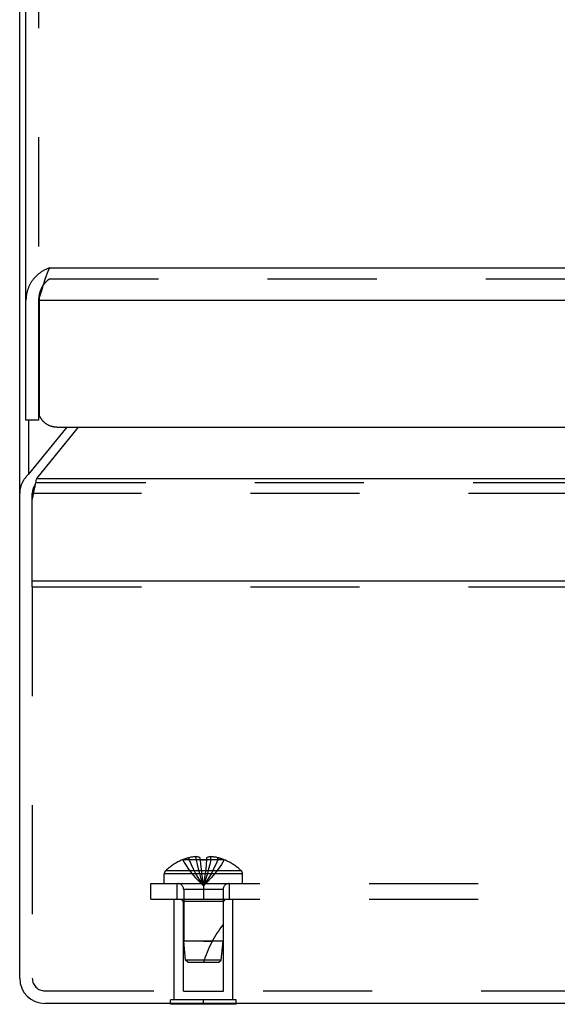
# Model space of a CAD drawing. Header units: inches. Extents: x 0 to 94.4, y 0 to 61.1.
# Tile 5 of 112: x 18.9 to 21.4, y 27.8 to 32.5. Entities that reach past the tile are written whole.
import ezdxf

# ---------------------------------------------------------------- set-up
doc = ezdxf.new("R2010")
doc.units = ezdxf.units.IN
doc.header["$LTSCALE"] = 5.194444
doc.header["$MEASUREMENT"] = 0
doc.linetypes.add('HIDDEN', pattern=[0.2, 0.1, -0.1])
doc.layers.get('0').update_dxf_attribs({"linetype": 'CONTINUOUS'})
for name, color, linetype in [('DEFAULT_2', 8, 'HIDDEN'), ('DOOR_ASSEMBLY', 7, 'CONTINUOUS'), ('SUBPANEL', 7, 'CONTINUOUS')]:
    doc.layers.add(name, color=color, linetype=linetype)

msp = doc.modelspace()

# ---------------------------------------------------------------- linework, layer by layer
at = {"color": 3, "linetype": 'Continuous'}
for p, q in [((18.8847, 27.9403), (18.8847, 36.1911)), ((18.9276, 30.3409), (18.9276, 30.5992)), ((18.9276, 30.3409), (19.1112, 30.5662)), ((18.9661, 30.3216), (19.1655, 30.5662)), ((18.9605, 30.2951), (18.9624, 30.3041)), ((18.9624, 30.3041), (18.9638, 30.3108)), ((18.9638, 30.3108), (18.9652, 30.3173)), ((18.9652, 30.3173), (18.9661, 30.3216)), ((18.9661, 30.3216), (42.8033, 30.3216)), ((18.9503, 30.2456), (18.9526, 30.2566)), ((18.9526, 30.2566), (18.9573, 30.2792)), ((18.9573, 30.2792), (18.9577, 30.2815)), ((18.9577, 30.2815), (18.9605, 30.2951)), ((18.9447, 30.2206), (18.9456, 30.2246)), ((18.9447, 29.8042), (18.9447, 30.2206)), ((18.9456, 30.2246), (18.947, 30.2307)), ((18.947, 30.2307), (18.9484, 30.237)), ((18.9484, 30.237), (18.9503, 30.2456)), ((18.9447, 29.8342), (42.8247, 29.8342)), ((42.7647, 27.8203), (19.0047, 27.8203))]:
    msp.add_line(p, q, dxfattribs=at)
at = {"color": 7, "linetype": 'Continuous'}
for p, q in [((18.9447, 30.2513), (18.9447, 30.2501)), ((18.9447, 30.2206), (18.9447, 30.2501)), ((19.6037, 27.8163), (19.6037, 27.8203)), ((19.9157, 27.8163), (19.6037, 27.8163)), ((19.7597, 27.8163), (19.7597, 27.8203)), ((19.9157, 27.8163), (19.9157, 27.8203))]:
    msp.add_line(p, q, dxfattribs=at)
at = {"color": 3, "linetype": 'Continuous'}
msp.add_lwpolyline([(18.9276, 30.3409), (18.9258, 30.3394), (18.9241, 30.3378), (18.9225, 30.3362), (18.9208, 30.3346), (18.9192, 30.333), (18.9176, 30.3313), (18.9161, 30.3296), (18.9146, 30.3279), (18.9131, 30.3262), (18.9116, 30.3244), (18.9102, 30.3227), (18.9088, 30.3208), (18.9075, 30.319), (18.9061, 30.3172), (18.9049, 30.3153), (18.9036, 30.3134), (18.9024, 30.3115), (18.9012, 30.3095), (18.9001, 30.3076), (18.899, 30.3056), (18.8979, 30.3036), (18.8969, 30.3016), (18.8959, 30.2996), (18.895, 30.2976), (18.8941, 30.2955), (18.8932, 30.2934), (18.8924, 30.2914), (18.8916, 30.2893), (18.8909, 30.2872), (18.8902, 30.285), (18.8895, 30.2829), (18.8889, 30.2808), (18.8883, 30.2786), (18.8878, 30.2765), (18.8873, 30.2743), (18.8868, 30.2721), (18.8864, 30.2699), (18.8861, 30.2677), (18.8858, 30.2655), (18.8855, 30.2633), (18.8852, 30.2611), (18.885, 30.2589), (18.8849, 30.2567), (18.8848, 30.2545), (18.8847, 30.2523), (18.8847, 30.2501)], dxfattribs=at)
at = {"color": 7, "linetype": 'Continuous'}
msp.add_lwpolyline([(18.9605, 30.2947), (18.9604, 30.2946), (18.9596, 30.2936), (18.9589, 30.2926), (18.9582, 30.2916), (18.9574, 30.2906), (18.9568, 30.2896), (18.9561, 30.2886), (18.9554, 30.2875), (18.9548, 30.2865), (18.9542, 30.2854), (18.9535, 30.2843), (18.953, 30.2832), (18.9524, 30.2821), (18.9518, 30.281), (18.9513, 30.2799), (18.9508, 30.2788), (18.9503, 30.2776), (18.9498, 30.2765), (18.9494, 30.2754), (18.949, 30.2742), (18.9486, 30.273), (18.9482, 30.2719), (18.9478, 30.2707), (18.9474, 30.2695), (18.9471, 30.2683), (18.9468, 30.2671), (18.9465, 30.2659), (18.9462, 30.2647), (18.946, 30.2635), (18.9458, 30.2623), (18.9456, 30.2611), (18.9454, 30.2599), (18.9452, 30.2587), (18.9451, 30.2574), (18.945, 30.2562), (18.9449, 30.255), (18.9448, 30.2538), (18.9447, 30.2525), (18.9447, 30.2513)], dxfattribs=at)
at = {"color": 3, "linetype": 'Continuous'}
msp.add_arc((19.0047, 27.9403), 0.12, 180, 270, dxfattribs=at)
at = {"layer": 'DEFAULT_2', "color": 8, "linetype": 'HIDDEN'}
for p, q in [((18.9661, 30.3011), (42.8033, 30.3011)), ((18.9447, 30.2506), (42.8247, 30.2506)), ((18.9447, 29.8042), (18.9447, 27.9403)), ((18.9447, 29.8042), (42.8247, 29.8042)), ((19.6197, 27.8373), (19.6197, 28.3163)), ((19.6197, 28.3163), (19.8997, 28.3163)), ((19.6647, 28.3063), (19.6547, 28.3163)), ((19.6647, 27.8788), (19.6647, 28.3063)), ((19.8547, 28.3063), (19.6647, 28.3063)), ((19.8547, 28.3063), (19.8647, 28.3163)), ((19.8547, 27.8788), (19.8547, 28.3063)), ((19.8997, 27.8373), (19.8997, 28.3163)), ((19.0047, 27.8803), (42.7647, 27.8803)), ((19.6647, 27.8788), (19.8547, 27.8788)), ((19.6037, 27.8203), (19.6037, 27.8373)), ((19.9157, 27.8373), (19.6037, 27.8373)), ((19.7597, 27.8203), (19.7597, 27.8373)), ((19.9157, 27.8203), (19.9157, 27.8373))]:
    msp.add_line(p, q, dxfattribs=at)
msp.add_arc((19.0047, 27.9403), 0.06, 180, 270, dxfattribs=at)
at = {"layer": 'DOOR_ASSEMBLY', "color": 3, "linetype": 'Continuous'}
for p, q in [((18.9147, 30.5992), (18.9147, 37.1407)), ((19.0267, 31.3237), (42.7427, 31.3237)), ((18.9969, 31.2432), (18.9922, 31.2274)), ((18.9993, 31.251), (18.9969, 31.2432)), ((19.0016, 31.2587), (18.9993, 31.251)), ((19.0032, 31.2638), (19.0016, 31.2587)), ((19.0048, 31.2687), (19.0032, 31.2638)), ((19.0063, 31.2736), (19.0048, 31.2687)), ((18.9813, 31.1909), (18.9797, 31.1859)), ((18.9828, 31.196), (18.9813, 31.1909)), ((18.9844, 31.2011), (18.9828, 31.196)), ((18.986, 31.2063), (18.9844, 31.2011)), ((18.9883, 31.2142), (18.986, 31.2063)), ((18.992, 31.2267), (18.9883, 31.2142)), ((18.9922, 31.2274), (18.992, 31.2267)), ((18.9797, 30.6185), (18.9797, 31.1859)), ((18.9797, 31.1707), (42.7897, 31.1707)), ((19.0647, 30.5662), (42.7047, 30.5662))]:
    msp.add_line(p, q, dxfattribs=at)
at = {"layer": 'DOOR_ASSEMBLY', "color": 8, "linetype": 'HIDDEN'}
for p, q in [((18.9747, 37.1407), (18.9747, 31.1707)), ((19.0267, 31.2717), (42.7427, 31.2717))]:
    msp.add_line(p, q, dxfattribs=at)
at = {"layer": 'DOOR_ASSEMBLY', "color": 7, "linetype": 'Continuous'}
for p, q in [((18.9747, 31.1707), (18.9747, 30.5992)), ((18.9747, 30.5992), (18.9147, 30.5992))]:
    msp.add_line(p, q, dxfattribs=at)
at = {"layer": 'DOOR_ASSEMBLY', "color": 3, "linetype": 'Continuous'}
for points in [[(19.0267, 31.3237), (19.0239, 31.3228), (19.021, 31.3218), (19.0182, 31.3207), (19.0154, 31.3196), (19.0125, 31.3184), (19.0097, 31.3172), (19.0069, 31.3159), (19.0042, 31.3145), (19.0014, 31.3131), (18.9986, 31.3116), (18.9959, 31.31), (18.9932, 31.3084), (18.9905, 31.3068), (18.9878, 31.305), (18.9852, 31.3032), (18.9825, 31.3014), (18.9799, 31.2995), (18.9774, 31.2975), (18.9748, 31.2955), (18.9723, 31.2935), (18.9699, 31.2913), (18.9675, 31.2892), (18.9651, 31.2869), (18.9627, 31.2846), (18.9604, 31.2823), (18.9581, 31.2799), (18.9559, 31.2775), (18.9537, 31.275), (18.9516, 31.2725), (18.9495, 31.2699), (18.9475, 31.2673), (18.9455, 31.2646), (18.9436, 31.2619), (18.9417, 31.2592), (18.9399, 31.2564), (18.9381, 31.2536), (18.9364, 31.2507), (18.9348, 31.2478), (18.9332, 31.2449), (18.9316, 31.2419), (18.9302, 31.2389), (18.9288, 31.2358), (18.9274, 31.2328), (18.9261, 31.2297), (18.9249, 31.2266), (18.9238, 31.2234), (18.9227, 31.2202), (18.9217, 31.217), (18.9207, 31.2138), (18.9198, 31.2106), (18.919, 31.2073), (18.9183, 31.2041), (18.9176, 31.2008), (18.917, 31.1975), (18.9165, 31.1941), (18.916, 31.1908), (18.9156, 31.1875), (18.9153, 31.1841), (18.915, 31.1808), (18.9148, 31.1774), (18.9147, 31.1741), (18.9147, 31.1707)], [(19.0267, 31.3237), (19.0259, 31.3224), (19.0251, 31.3209), (19.0243, 31.3195), (19.0236, 31.318), (19.0228, 31.3164), (19.022, 31.3148), (19.0212, 31.3131), (19.0204, 31.3114), (19.0196, 31.3097), (19.0189, 31.3079), (19.0181, 31.306), (19.0173, 31.3041), (19.0165, 31.3022), (19.0157, 31.3002), (19.0149, 31.2982), (19.0142, 31.2961), (19.0134, 31.294), (19.0126, 31.2919), (19.0118, 31.2897), (19.011, 31.2875), (19.0102, 31.2853), (19.0095, 31.283), (19.0087, 31.2807), (19.0079, 31.2784), (19.0063, 31.2736)], [(18.9797, 30.6185), (18.9804, 30.6168), (18.9812, 30.6151), (18.982, 30.6134), (18.9829, 30.6117), (18.9838, 30.61), (18.9848, 30.6083), (18.9858, 30.6067), (18.9868, 30.6051), (18.9879, 30.6035), (18.989, 30.6019), (18.9902, 30.6004), (18.9915, 30.5989), (18.9927, 30.5974), (18.994, 30.5959), (18.9954, 30.5945), (18.9967, 30.5931), (18.9982, 30.5917), (18.9996, 30.5903), (19.0011, 30.589), (19.0027, 30.5877), (19.0042, 30.5864), (19.0058, 30.5852), (19.0075, 30.584), (19.0091, 30.5829), (19.0108, 30.5817), (19.0126, 30.5806), (19.0143, 30.5796), (19.0161, 30.5786), (19.0179, 30.5776), (19.0198, 30.5766), (19.0216, 30.5757), (19.0235, 30.5749), (19.0254, 30.574), (19.0274, 30.5732), (19.0293, 30.5725), (19.0313, 30.5718), (19.0333, 30.5711), (19.0353, 30.5705), (19.0373, 30.5699), (19.0394, 30.5694), (19.0414, 30.5689), (19.0435, 30.5684), (19.0456, 30.568), (19.0477, 30.5676), (19.0498, 30.5673), (19.0519, 30.567), (19.054, 30.5668), (19.0562, 30.5666), (19.0583, 30.5664), (19.0604, 30.5663), (19.0626, 30.5662), (19.0647, 30.5662)]]:
    msp.add_lwpolyline(points, dxfattribs=at)
at = {"layer": 'DOOR_ASSEMBLY', "color": 8, "linetype": 'HIDDEN'}
for points in [[(18.997, 31.242), (18.9959, 31.2404), (18.9949, 31.2388), (18.9938, 31.2372), (18.9928, 31.2356), (18.9918, 31.2339), (18.9909, 31.2323), (18.9899, 31.2306), (18.989, 31.2288), (18.9881, 31.2271), (18.9872, 31.2253), (18.9864, 31.2236), (18.9856, 31.2218), (18.9848, 31.2199), (18.984, 31.2181), (18.9833, 31.2163), (18.9826, 31.2144), (18.9819, 31.2125), (18.9812, 31.2106), (18.9806, 31.2087)], [(19.0267, 31.2717), (19.0254, 31.2708), (19.0241, 31.2699), (19.0227, 31.2689), (19.0214, 31.2679), (19.0201, 31.2669), (19.0188, 31.2658), (19.0175, 31.2647), (19.0162, 31.2636), (19.0149, 31.2624), (19.0137, 31.2613), (19.0124, 31.2601), (19.0111, 31.2588), (19.0099, 31.2576), (19.0086, 31.2563), (19.0074, 31.255), (19.0062, 31.2536), (19.005, 31.2523), (19.0038, 31.2509), (19.0026, 31.2495), (19.0015, 31.248), (19.0003, 31.2466), (18.9992, 31.2451), (18.9981, 31.2435), (18.997, 31.242)], [(18.9806, 31.2087), (18.98, 31.2068), (18.9794, 31.2049), (18.9789, 31.2029), (18.9784, 31.201), (18.9779, 31.199), (18.9775, 31.197), (18.9771, 31.195), (18.9767, 31.193), (18.9764, 31.191), (18.976, 31.189), (18.9758, 31.187), (18.9755, 31.185), (18.9753, 31.1829), (18.9751, 31.1809), (18.975, 31.1789), (18.9748, 31.1768), (18.9748, 31.1748), (18.9747, 31.1728), (18.9747, 31.1707)]]:
    msp.add_lwpolyline(points, dxfattribs=at)
at = {"layer": 'SUBPANEL', "color": 8, "linetype": 'HIDDEN'}
for p, q in [((19.7248, 28.5046), (19.7248, 28.5196)), ((19.7946, 28.5046), (19.7946, 28.5196)), ((19.6602, 28.5046), (19.6604, 28.5042)), ((19.6614, 28.5046), (19.6604, 28.5042)), ((19.7442, 28.5046), (19.6614, 28.5046)), ((19.6912, 28.5046), (19.6912, 28.5147)), ((19.7442, 28.5046), (19.7442, 28.5147)), ((19.7442, 28.5046), (19.7464, 28.4821)), ((19.7442, 28.5046), (19.7442, 28.5042)), ((19.7442, 28.5042), (19.7468, 28.5043)), ((19.7463, 28.4825), (19.7487, 28.4606)), ((19.7571, 28.5046), (19.7597, 28.5046)), ((19.7597, 28.5046), (19.7623, 28.5046)), ((19.7726, 28.5043), (19.7752, 28.5042)), ((19.7752, 28.5046), (19.773, 28.4821)), ((19.7752, 28.5147), (19.7752, 28.5046)), ((19.7752, 28.5042), (19.7752, 28.5046)), ((19.858, 28.5046), (19.7752, 28.5046)), ((19.8282, 28.5046), (19.8282, 28.5147)), ((19.859, 28.5042), (19.858, 28.5046)), ((19.8592, 28.5046), (19.859, 28.5042)), ((19.5732, 28.3913), (19.5732, 28.4378)), ((19.9462, 28.4378), (19.5732, 28.4378)), ((19.94, 28.4523), (19.5794, 28.4523)), ((19.7486, 28.4609), (19.7512, 28.4398)), ((19.7511, 28.4399), (19.7538, 28.4194)), ((19.9462, 28.3913), (19.9462, 28.4378)), ((19.5097, 28.3163), (19.5097, 28.3913)), ((19.5097, 28.3913), (42.2597, 28.3913)), ((19.6347, 28.3163), (19.6347, 28.3913)), ((19.7597, 28.3913), (19.7597, 28.3163)), ((19.8847, 28.3163), (19.8847, 28.3913)), ((19.6657, 28.3631), (19.6657, 28.1163)), ((19.8537, 28.3631), (19.6657, 28.3631)), ((19.8537, 28.3631), (19.8537, 28.1163)), ((19.5097, 28.3163), (42.2597, 28.3163)), ((19.6747, 28.0262), (19.6657, 28.1163)), ((19.7597, 28.1163), (19.6657, 28.1163)), ((19.8537, 28.1163), (19.7597, 28.1163)), ((19.7597, 28.1163), (19.8017, 28.1163)), ((19.8447, 28.0262), (19.8537, 28.1163)), ((19.6857, 28.0163), (19.6747, 28.0262)), ((19.8447, 28.0262), (19.6747, 28.0262)), ((19.6857, 28.0163), (19.8337, 28.0163)), ((19.8337, 28.0163), (19.8447, 28.0262))]:
    msp.add_line(p, q, dxfattribs=at)
for points in [[(19.7248, 28.5196), (19.7206, 28.5193), (19.7164, 28.5189), (19.7122, 28.5184), (19.708, 28.5179), (19.7038, 28.5172), (19.6996, 28.5164), (19.6954, 28.5156), (19.6912, 28.5147)], [(19.7442, 28.5147), (19.7416, 28.5157), (19.7391, 28.5165), (19.7366, 28.5173), (19.7342, 28.5179), (19.7318, 28.5185), (19.7295, 28.5189), (19.7271, 28.5193), (19.7248, 28.5196)], [(19.7946, 28.5196), (19.7923, 28.5193), (19.7899, 28.5189), (19.7876, 28.5185), (19.7852, 28.5179), (19.7828, 28.5173), (19.7803, 28.5165), (19.7778, 28.5157), (19.7752, 28.5147)], [(19.8282, 28.5147), (19.824, 28.5156), (19.8198, 28.5164), (19.8156, 28.5172), (19.8114, 28.5179), (19.8072, 28.5184), (19.803, 28.5189), (19.7988, 28.5193), (19.7946, 28.5196)], [(19.6604, 28.5042), (19.6741, 28.4821), (19.689, 28.4606), (19.7049, 28.4398), (19.7221, 28.4194), (19.7403, 28.3997), (19.7597, 28.3806)], [(19.6912, 28.5046), (19.7006, 28.4825), (19.7109, 28.4609), (19.7219, 28.4399), (19.7337, 28.4196), (19.7463, 28.3998), (19.7597, 28.3806)], [(19.7248, 28.5046), (19.7296, 28.4825), (19.7348, 28.4609), (19.7404, 28.4399), (19.7465, 28.4196), (19.7529, 28.3998), (19.7597, 28.3806)], [(19.7597, 28.5046), (19.7571, 28.5046), (19.7545, 28.5046), (19.7519, 28.5045), (19.7494, 28.5044), (19.7468, 28.5043), (19.7442, 28.5042)], [(19.7494, 28.5044), (19.7519, 28.5045), (19.7545, 28.5046)], [(19.7946, 28.5046), (19.7898, 28.4825), (19.7846, 28.4609), (19.779, 28.4399), (19.7729, 28.4196), (19.7665, 28.3998), (19.7597, 28.3806)], [(19.8282, 28.5046), (19.8188, 28.4825), (19.8085, 28.4609), (19.7975, 28.4399), (19.7857, 28.4196), (19.7731, 28.3998), (19.7597, 28.3806)], [(19.7752, 28.5042), (19.7726, 28.5043), (19.77, 28.5044), (19.7675, 28.5045), (19.7649, 28.5046), (19.7623, 28.5046), (19.7597, 28.5046)], [(19.859, 28.5042), (19.8453, 28.4821), (19.8304, 28.4606), (19.8145, 28.4398), (19.7973, 28.4194), (19.7791, 28.3997), (19.7597, 28.3806)], [(19.7731, 28.4825), (19.7707, 28.4606), (19.7682, 28.4398), (19.7656, 28.4194), (19.7627, 28.3997), (19.7597, 28.3806)], [(19.7649, 28.5046), (19.7675, 28.5045), (19.77, 28.5044)], [(19.7707, 28.4609), (19.7682, 28.4399), (19.7656, 28.4196), (19.7627, 28.3998), (19.7597, 28.3806)], [(19.7538, 28.4196), (19.7567, 28.3998), (19.7597, 28.3806)], [(19.7538, 28.4194), (19.7567, 28.3997), (19.7597, 28.3806)]]:
    msp.add_lwpolyline(points, dxfattribs=at)
for centre, radius, start, end in [((19.7597, 28.2624), 0.2618, 112.3613, 133.5138), ((19.7597, 28.2624), 0.2614, 105.1941, 112.0894), ((19.7597, 28.2624), 0.2614, 67.9106, 74.8059), ((19.7597, 28.2624), 0.2618, 46.4862, 67.6387), ((19.5932, 28.4378), 0.02, 133.5138, 180), ((19.9262, 28.4378), 0.02, 0, 46.4862), ((19.6375, 28.3631), 0.0282, 0, 90), ((19.8819, 28.3631), 0.0282, 90, 180), ((20.3049, 27.8461), 0.5712, 142.1862, 162.6646)]:
    msp.add_arc(centre, radius, start, end, dxfattribs=at)

doc.saveas('drawing.dxf')
